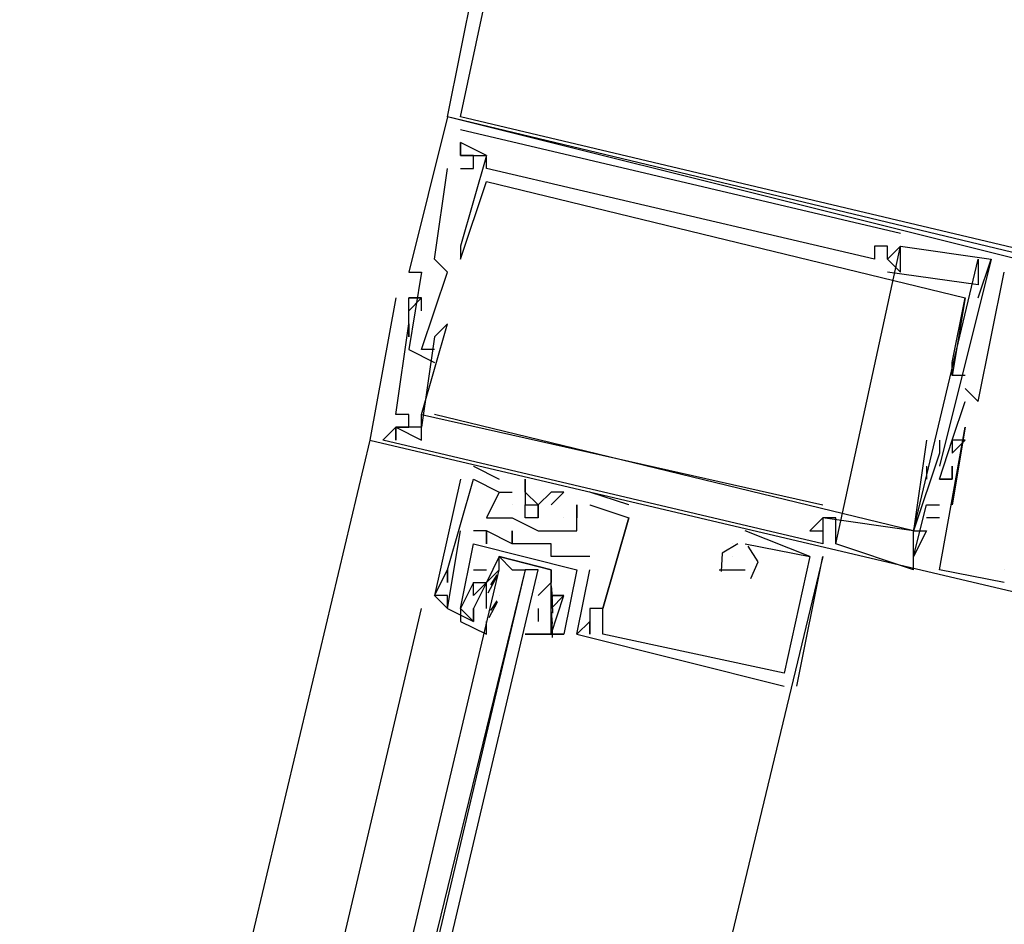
# Model space of a CAD drawing. Header units: feet. Extents: x -79 to 198, y -22 to 181.
# Tile 251 of 256: x 101.439 to 102.454, y 155.519 to 156.451. Entities that reach past the tile are written whole.
import ezdxf

# ---------------------------------------------------------------- set-up
doc = ezdxf.new("R2010")
doc.units = ezdxf.units.FT
doc.layers.add('A-LINEA', color=7, linetype='CONTINUOUS')

msp = doc.modelspace()

# ---------------------------------------------------------------- linework, layer by layer
at = {"layer": 'A-LINEA'}
for p, q in [((101.88, 156.3511), (101.88, 156.3511)), ((101.88, 156.3511), (101.88, 156.3511)), ((101.88, 156.3511), (101.88, 156.3511)), ((101.8933, 156.3378), (102.3467, 156.2311)), ((101.8933, 156.3378), (101.8933, 156.3378)), ((101.8933, 156.3378), (102.3467, 156.2311)), ((101.8933, 156.3378), (101.8933, 156.3378)), ((101.8933, 156.3378), (102.3467, 156.2311)), ((101.8933, 156.3378), (101.8933, 156.3378)), ((101.8933, 156.3244), (101.8933, 156.3244)), ((101.8933, 156.3244), (101.8933, 156.3244)), ((101.8933, 156.3244), (101.8933, 156.3244)), ((101.8933, 156.3244), (101.8933, 156.3244)), ((101.8933, 156.3244), (101.8933, 156.3244)), ((101.8933, 156.3244), (101.8933, 156.3244)), ((101.8933, 156.3111), (101.8933, 156.3111)), ((101.8933, 156.3111), (101.8933, 156.3111)), ((101.8933, 156.3111), (101.8933, 156.3111)), ((101.8933, 156.3111), (101.8933, 156.3111)), ((101.8933, 156.3111), (101.8933, 156.3111)), ((101.8933, 156.3111), (101.8933, 156.3111)), ((101.9067, 156.3111), (101.9067, 156.3111)), ((101.9067, 156.3111), (101.9067, 156.3111)), ((101.9067, 156.3111), (101.9067, 156.3111)), ((101.92, 156.3111), (101.92, 156.3111)), ((101.92, 156.3111), (101.92, 156.3111)), ((101.92, 156.3111), (101.92, 156.3111)), ((101.92, 156.3111), (101.92, 156.3111)), ((101.92, 156.3111), (101.92, 156.3111)), ((101.92, 156.3111), (101.92, 156.3111)), ((101.88, 156.2978), (101.88, 156.2978)), ((101.88, 156.2978), (101.88, 156.2978)), ((101.88, 156.2978), (101.88, 156.2978)), ((101.8933, 156.2978), (101.8933, 156.2978)), ((101.8933, 156.2978), (101.8933, 156.2978)), ((101.8933, 156.2978), (101.8933, 156.2978)), ((101.9067, 156.2978), (101.9067, 156.2978)), ((101.9067, 156.2978), (101.9067, 156.2978)), ((101.9067, 156.2978), (101.9067, 156.2978)), ((101.92, 156.2978), (101.92, 156.2978)), ((101.92, 156.2978), (101.92, 156.2978)), ((101.92, 156.2978), (101.92, 156.2978)), ((101.92, 156.2844), (101.92, 156.2844)), ((101.92, 156.2844), (101.92, 156.2844)), ((101.92, 156.2844), (101.92, 156.2844)), ((102.3467, 156.2311), (102.3467, 156.2311)), ((102.3467, 156.2311), (102.3467, 156.2311)), ((102.3467, 156.2311), (102.3467, 156.2311)), ((101.8933, 156.2178), (101.8933, 156.2178)), ((101.8933, 156.2178), (101.8933, 156.2178)), ((101.8933, 156.2178), (101.8933, 156.2178)), ((102.28, 155.9111), (102.3467, 156.2178)), ((102.28, 155.9111), (102.3467, 156.2178)), ((102.28, 155.9111), (102.3467, 156.2178)), ((102.32, 156.2178), (102.32, 156.2178)), ((102.32, 156.2178), (102.32, 156.2178)), ((102.32, 156.2178), (102.32, 156.2178)), ((102.3333, 156.2178), (102.3333, 156.2178)), ((102.3333, 156.2178), (102.3333, 156.2178)), ((102.3333, 156.2178), (102.3333, 156.2178)), ((102.3333, 156.2178), (102.3333, 156.2178)), ((102.3333, 156.2178), (102.3333, 156.2178)), ((102.3333, 156.2178), (102.3333, 156.2178)), ((102.3467, 156.2178), (102.3467, 156.2178)), ((102.3467, 156.2178), (102.3467, 156.2178)), ((102.3467, 156.2178), (102.3467, 156.2178)), ((102.3467, 156.2178), (102.3467, 156.2178)), ((102.3467, 156.2178), (102.3467, 156.2178)), ((102.3467, 156.2178), (102.3467, 156.2178)), ((101.8667, 156.2044), (101.8667, 156.2044)), ((101.8667, 156.2044), (101.8667, 156.2044)), ((101.8667, 156.2044), (101.8667, 156.2044)), ((101.8933, 156.2044), (101.8933, 156.2044)), ((101.8933, 156.2044), (101.8933, 156.2044)), ((101.8933, 156.2044), (101.8933, 156.2044)), ((102.32, 156.2044), (102.32, 156.2044)), ((102.32, 156.2044), (102.32, 156.2044)), ((102.32, 156.2044), (102.32, 156.2044)), ((102.3333, 156.2044), (102.3333, 156.2044)), ((102.3333, 156.2044), (102.3333, 156.2044)), ((102.3333, 156.2044), (102.3333, 156.2044)), ((102.3333, 156.2044), (102.3333, 156.2044)), ((102.3333, 156.2044), (102.3333, 156.2044)), ((102.3333, 156.2044), (102.3333, 156.2044)), ((102.44, 156.2044), (102.3867, 155.9911)), ((102.44, 156.2044), (102.3867, 155.9911)), ((102.44, 156.2044), (102.3867, 155.9911)), ((102.4267, 156.1644), (102.44, 156.2044)), ((102.4267, 156.2044), (102.4267, 156.2044)), ((102.4267, 156.2044), (102.4267, 156.2044)), ((102.4267, 156.1644), (102.44, 156.2044)), ((102.4267, 156.2044), (102.4267, 156.2044)), ((102.4267, 156.2044), (102.4267, 156.2044)), ((102.4267, 156.1644), (102.44, 156.2044)), ((102.4267, 156.2044), (102.4267, 156.2044)), ((102.4267, 156.2044), (102.4267, 156.2044)), ((102.44, 156.2044), (102.44, 156.2044)), ((102.44, 156.2044), (102.44, 156.2044)), ((102.44, 156.2044), (102.44, 156.2044)), ((102.44, 156.2044), (102.44, 156.2044)), ((102.44, 156.2044), (102.44, 156.2044)), ((102.44, 156.2044), (102.44, 156.2044)), ((101.84, 156.1911), (101.84, 156.1911)), ((101.84, 156.1911), (101.84, 156.1911)), ((101.84, 156.1911), (101.84, 156.1911)), ((101.8533, 156.1911), (101.8533, 156.1911)), ((101.8533, 156.1911), (101.8533, 156.1911)), ((101.8533, 156.1911), (101.8533, 156.1911)), ((101.88, 156.1911), (101.88, 156.1911)), ((101.88, 156.1911), (101.88, 156.1911)), ((101.88, 156.1911), (101.88, 156.1911)), ((102.3333, 156.1911), (102.3333, 156.1911)), ((102.3333, 156.1911), (102.3333, 156.1911)), ((102.3333, 156.1911), (102.3333, 156.1911)), ((102.3467, 156.1911), (102.3467, 156.1911)), ((102.3467, 156.1911), (102.3467, 156.1911)), ((102.3467, 156.1911), (102.3467, 156.1911)), ((102.4533, 156.1911), (102.4533, 156.1911)), ((102.4533, 156.1911), (102.4533, 156.1911)), ((102.4533, 156.1911), (102.4533, 156.1911)), ((102.4267, 156.1778), (102.4267, 156.1778)), ((102.4267, 156.1778), (102.4267, 156.1778)), ((102.4267, 156.1778), (102.4267, 156.1778)), ((101.8267, 156.1644), (101.8267, 156.1644)), ((101.8267, 156.1644), (101.8267, 156.1644)), ((101.8267, 156.1644), (101.8267, 156.1644)), ((101.84, 156.1644), (101.84, 156.1644)), ((101.84, 156.1644), (101.84, 156.1644)), ((101.84, 156.1644), (101.84, 156.1644)), ((101.84, 156.1644), (101.84, 156.1644)), ((101.84, 156.1644), (101.84, 156.1644)), ((101.84, 156.1644), (101.84, 156.1644)), ((101.8533, 156.1644), (101.8533, 156.1644)), ((101.8533, 156.1644), (101.8533, 156.1644)), ((101.8533, 156.1644), (101.8533, 156.1644)), ((101.8533, 156.1644), (101.8533, 156.1644)), ((101.8533, 156.1644), (101.8533, 156.1644)), ((101.8533, 156.1644), (101.8533, 156.1644)), ((102.4133, 156.1644), (102.4133, 156.1644)), ((102.4133, 156.1644), (102.4133, 156.1644)), ((102.4133, 156.1644), (102.4133, 156.1644)), ((102.4133, 156.1644), (102.4133, 156.1644)), ((102.4133, 156.1644), (102.4133, 156.1644)), ((102.4133, 156.1644), (102.4133, 156.1644)), ((102.4267, 156.1644), (102.4267, 156.1644)), ((102.4267, 156.1644), (102.4267, 156.1644)), ((102.4267, 156.1644), (102.4267, 156.1644)), ((101.84, 156.1511), (101.84, 156.1511)), ((101.84, 156.1511), (101.84, 156.1511)), ((101.84, 156.1511), (101.84, 156.1511)), ((101.8533, 156.1511), (101.8533, 156.1511)), ((101.8533, 156.1511), (101.8533, 156.1511)), ((101.8533, 156.1511), (101.8533, 156.1511)), ((101.84, 156.1378), (101.84, 156.1378)), ((101.84, 156.1378), (101.84, 156.1378)), ((101.84, 156.1378), (101.84, 156.1378)), ((101.88, 156.1378), (101.88, 156.1378)), ((101.88, 156.1378), (101.88, 156.1378)), ((101.88, 156.1378), (101.88, 156.1378)), ((101.84, 156.1244), (101.84, 156.1244)), ((101.84, 156.1244), (101.84, 156.1244)), ((101.84, 156.1244), (101.84, 156.1244)), ((101.8667, 156.1244), (101.8667, 156.1244)), ((101.8667, 156.1244), (101.8667, 156.1244)), ((101.8667, 156.1244), (101.8667, 156.1244)), ((101.84, 156.1111), (101.84, 156.1111)), ((101.84, 156.1111), (101.84, 156.1111)), ((101.84, 156.1111), (101.84, 156.1111)), ((101.8533, 156.1111), (101.8533, 156.1111)), ((101.8533, 156.1111), (101.8533, 156.1111)), ((101.8533, 156.1111), (101.8533, 156.1111)), ((101.8667, 156.1111), (101.8667, 156.1111)), ((101.8667, 156.1111), (101.8667, 156.1111)), ((101.8667, 156.1111), (101.8667, 156.1111)), ((101.8667, 156.0978), (101.8667, 156.0978)), ((101.8667, 156.0978), (101.8667, 156.0978)), ((101.8667, 156.0978), (101.8667, 156.0978)), ((102.4, 156.0978), (102.4, 156.0978)), ((102.4, 156.0978), (102.4, 156.0978)), ((102.4, 156.0978), (102.4, 156.0978)), ((102.4, 156.0844), (102.4, 156.0844)), ((102.4, 156.0844), (102.4, 156.0844)), ((102.4, 156.0844), (102.4, 156.0844)), ((102.4, 156.0844), (102.4, 156.0844)), ((102.4, 156.0844), (102.4, 156.0844)), ((102.4, 156.0844), (102.4, 156.0844)), ((102.4133, 156.0844), (102.4133, 156.0844)), ((102.4133, 156.0844), (102.4133, 156.0844)), ((102.4133, 156.0844), (102.4133, 156.0844)), ((102.4133, 156.0711), (102.4133, 156.0711)), ((102.4133, 156.0711), (102.4133, 156.0711)), ((102.4133, 156.0711), (102.4133, 156.0711)), ((102.4133, 156.0578), (102.4133, 156.0578)), ((102.4133, 156.0578), (102.4133, 156.0578)), ((102.4133, 156.0578), (102.4133, 156.0578)), ((102.4267, 156.0578), (102.4267, 156.0578)), ((102.4267, 156.0578), (102.4267, 156.0578)), ((102.4267, 156.0578), (102.4267, 156.0578)), ((101.8267, 156.0444), (101.8267, 156.0444)), ((101.8267, 156.0444), (101.8267, 156.0444)), ((101.8267, 156.0444), (101.8267, 156.0444)), ((101.84, 156.0444), (101.84, 156.0444)), ((101.84, 156.0444), (101.84, 156.0444)), ((101.84, 156.0444), (101.84, 156.0444)), ((101.8533, 156.0444), (101.8533, 156.0444)), ((101.8533, 156.0444), (101.8533, 156.0444)), ((101.8533, 156.0444), (101.8533, 156.0444)), ((101.8533, 156.0444), (101.8533, 156.0444)), ((101.8533, 156.0444), (101.8533, 156.0444)), ((101.8533, 156.0444), (101.8533, 156.0444)), ((101.8667, 156.0444), (101.8667, 156.0444)), ((101.8667, 156.0444), (101.8667, 156.0444)), ((101.8667, 156.0444), (101.8667, 156.0444)), ((101.8267, 156.0311), (101.8267, 156.0311)), ((101.8267, 156.0311), (101.8267, 156.0311)), ((101.8267, 156.0311), (101.8267, 156.0311)), ((101.8267, 156.0311), (101.8267, 156.0311)), ((101.8267, 156.0311), (101.8267, 156.0311)), ((101.8267, 156.0311), (101.8267, 156.0311)), ((101.8267, 156.0311), (101.8267, 156.0311)), ((101.8267, 156.0311), (101.8267, 156.0311)), ((101.8267, 156.0311), (101.8267, 156.0311)), ((101.84, 156.0311), (101.84, 156.0311)), ((101.84, 156.0311), (101.84, 156.0311)), ((101.84, 156.0311), (101.84, 156.0311)), ((101.8533, 156.0311), (101.8533, 156.0311)), ((101.8533, 156.0311), (101.8533, 156.0311)), ((101.8533, 156.0311), (101.8533, 156.0311)), ((102.4133, 156.0311), (102.4133, 156.0311)), ((102.4133, 156.0311), (102.4133, 156.0311)), ((102.4133, 156.0311), (102.4133, 156.0311)), ((101.8, 156.0178), (100.2533, 149.5111)), ((101.8, 156.0178), (101.8, 156.0178)), ((101.8, 156.0178), (101.8, 156.0178)), ((101.8, 156.0178), (101.8, 156.0178)), ((101.8267, 156.0178), (101.8267, 156.0178)), ((101.8267, 156.0178), (101.8267, 156.0178)), ((101.8267, 156.0178), (101.8267, 156.0178)), ((101.8533, 156.0178), (101.8533, 156.0178)), ((101.8533, 156.0178), (101.8533, 156.0178)), ((101.8533, 156.0178), (101.8533, 156.0178)), ((102.3733, 156.0178), (102.3733, 156.0178)), ((102.3733, 156.0178), (102.3733, 156.0178)), ((102.3733, 156.0178), (102.3733, 156.0178)), ((102.3867, 156.0178), (102.3867, 156.0178)), ((102.3867, 156.0178), (102.3867, 156.0178)), ((102.3867, 156.0178), (102.3867, 156.0178)), ((102.4, 156.0178), (102.4, 156.0178)), ((102.4, 156.0178), (102.4, 156.0178)), ((102.4, 156.0178), (102.4, 156.0178)), ((102.4, 156.0178), (102.4, 156.0178)), ((102.4, 156.0178), (102.4, 156.0178)), ((102.4, 156.0178), (102.4, 156.0178)), ((102.4133, 156.0178), (102.4133, 156.0178)), ((102.4133, 156.0178), (102.4133, 156.0178)), ((102.4133, 156.0178), (102.4133, 156.0178)), ((102.3867, 156.0044), (102.3867, 156.0044)), ((102.3867, 156.0044), (102.3867, 156.0044)), ((102.3867, 156.0044), (102.3867, 156.0044)), ((102.4, 156.0044), (102.4, 156.0044)), ((102.4, 156.0044), (102.4, 156.0044)), ((102.4, 156.0044), (102.4, 156.0044)), ((101.9067, 155.9911), (101.9067, 155.9911)), ((101.9067, 155.9911), (101.9067, 155.9911)), ((101.9067, 155.9911), (101.9067, 155.9911)), ((102.3733, 155.9911), (102.3733, 155.9778)), ((102.3733, 155.9911), (102.3733, 155.9911)), ((102.3733, 155.9911), (102.3733, 155.9778)), ((102.3733, 155.9911), (102.3733, 155.9911)), ((102.3733, 155.9911), (102.3733, 155.9778)), ((102.3733, 155.9911), (102.3733, 155.9911)), ((102.3867, 155.9911), (102.3867, 155.9911)), ((102.3867, 155.9911), (102.3867, 155.9911)), ((102.3867, 155.9911), (102.3867, 155.9911)), ((102.4, 155.9911), (102.4, 155.9911)), ((102.4, 155.9911), (102.4, 155.9911)), ((102.4, 155.9911), (102.4, 155.9911)), ((101.8933, 155.9778), (101.8933, 155.9778)), ((101.8933, 155.9778), (101.8933, 155.9778)), ((101.8933, 155.9778), (101.8933, 155.9778)), ((101.9067, 155.9778), (101.9067, 155.9778)), ((101.9067, 155.9778), (101.9067, 155.9778)), ((101.9067, 155.9778), (101.9067, 155.9778)), ((101.9067, 155.9778), (101.9067, 155.9778)), ((101.9067, 155.9778), (101.9067, 155.9778)), ((101.9067, 155.9778), (101.9067, 155.9778)), ((101.9333, 155.9778), (101.9333, 155.9778)), ((101.9333, 155.9778), (101.9333, 155.9778)), ((101.9333, 155.9778), (101.9333, 155.9778)), ((101.96, 155.9778), (101.96, 155.9778)), ((101.96, 155.9778), (101.96, 155.9778)), ((101.96, 155.9778), (101.96, 155.9778)), ((102.3733, 155.9778), (102.3733, 155.9778)), ((102.3733, 155.9778), (102.3733, 155.9778)), ((102.3733, 155.9778), (102.3733, 155.9778)), ((102.3867, 155.9778), (102.3867, 155.9778)), ((102.3867, 155.9778), (102.3867, 155.9778)), ((102.3867, 155.9778), (102.3867, 155.9778)), ((102.3867, 155.9778), (102.3867, 155.9778)), ((102.3867, 155.9778), (102.3867, 155.9778)), ((102.3867, 155.9778), (102.3867, 155.9778)), ((102.4, 155.9778), (102.4, 155.9778)), ((102.4, 155.9778), (102.4, 155.9778)), ((102.4, 155.9778), (102.4, 155.9778)), ((102.4, 155.9778), (102.4, 155.9778)), ((102.4, 155.9778), (102.4, 155.9778)), ((102.4, 155.9778), (102.4, 155.9778)), ((101.9333, 155.9644), (101.9467, 155.9644)), ((101.9333, 155.9644), (101.9333, 155.9644)), ((101.9333, 155.9644), (101.9333, 155.9644)), ((101.9333, 155.9644), (101.9467, 155.9644)), ((101.9333, 155.9644), (101.9333, 155.9644)), ((101.9333, 155.9644), (101.9333, 155.9644)), ((101.9333, 155.9644), (101.9467, 155.9644)), ((101.9333, 155.9644), (101.9333, 155.9644)), ((101.9333, 155.9644), (101.9333, 155.9644)), ((101.9467, 155.9644), (101.9467, 155.9644)), ((101.9467, 155.9644), (101.9467, 155.9644)), ((101.9467, 155.9644), (101.9467, 155.9644)), ((101.96, 155.9644), (101.96, 155.9644)), ((101.96, 155.9644), (101.96, 155.9644)), ((101.96, 155.9644), (101.96, 155.9644)), ((101.9867, 155.9644), (101.9867, 155.9644)), ((101.9867, 155.9644), (101.9867, 155.9644)), ((101.9867, 155.9644), (101.9867, 155.9644)), ((102, 155.9644), (102, 155.9644)), ((102, 155.9644), (102, 155.9644)), ((102, 155.9644), (102, 155.9644)), ((102.0667, 155.9511), (102.0267, 155.9644)), ((102.0267, 155.9644), (102.0267, 155.9644)), ((102.0667, 155.9511), (102.0267, 155.9644)), ((102.0267, 155.9644), (102.0267, 155.9644)), ((102.0667, 155.9511), (102.0267, 155.9644)), ((102.0267, 155.9644), (102.0267, 155.9644)), ((101.9467, 155.9511), (101.9467, 155.9511)), ((101.9467, 155.9511), (101.9467, 155.9511)), ((101.9467, 155.9511), (101.9467, 155.9511)), ((101.96, 155.9511), (101.96, 155.9511)), ((101.96, 155.9511), (101.96, 155.9511)), ((101.96, 155.9511), (101.96, 155.9511)), ((101.9733, 155.9511), (101.9733, 155.9511)), ((101.9733, 155.9511), (101.9733, 155.9511)), ((101.9733, 155.9511), (101.9733, 155.9511)), ((101.9867, 155.9511), (101.9867, 155.9511)), ((101.9867, 155.9511), (101.9867, 155.9511)), ((101.9867, 155.9511), (101.9867, 155.9511)), ((102.0133, 155.9511), (102.0133, 155.9511)), ((102.0133, 155.9511), (102.0133, 155.9511)), ((102.0133, 155.9511), (102.0133, 155.9511)), ((102.0133, 155.9511), (102.0133, 155.9511)), ((102.0133, 155.9511), (102.0133, 155.9511)), ((102.0133, 155.9511), (102.0133, 155.9511)), ((102.0267, 155.9511), (102.0267, 155.9511)), ((102.0267, 155.9511), (102.0267, 155.9511)), ((102.0267, 155.9511), (102.0267, 155.9511)), ((102.0667, 155.9511), (102.0667, 155.9511)), ((102.0667, 155.9511), (102.0667, 155.9511)), ((102.0667, 155.9511), (102.0667, 155.9511)), ((102.2667, 155.9511), (102.2667, 155.9511)), ((102.2667, 155.9511), (102.2667, 155.9511)), ((102.2667, 155.9511), (102.2667, 155.9511)), ((102.3733, 155.9511), (102.3733, 155.9511)), ((102.3733, 155.9511), (102.3733, 155.9511)), ((102.3733, 155.9511), (102.3733, 155.9511)), ((102.3867, 155.9511), (102.3867, 155.9511)), ((102.3867, 155.9511), (102.3867, 155.9511)), ((102.3867, 155.9511), (102.3867, 155.9511)), ((102.3867, 155.9511), (102.3867, 155.9511)), ((102.3867, 155.9511), (102.3867, 155.9511)), ((102.3867, 155.9511), (102.3867, 155.9511)), ((102.3867, 155.9511), (102.3867, 155.9511)), ((102.3867, 155.9511), (102.3867, 155.9511)), ((102.3867, 155.9511), (102.3867, 155.9511)), ((102.4, 155.9511), (102.4, 155.9511)), ((102.4, 155.9511), (102.4, 155.9511)), ((102.4, 155.9511), (102.4, 155.9511)), ((101.92, 155.9378), (101.92, 155.9378)), ((101.92, 155.9378), (101.92, 155.9378)), ((101.92, 155.9378), (101.92, 155.9378)), ((101.9467, 155.9378), (101.9467, 155.9378)), ((101.9467, 155.9378), (101.9467, 155.9378)), ((101.9467, 155.9378), (101.9467, 155.9378)), ((101.9733, 155.9378), (101.9733, 155.9378)), ((101.9733, 155.9378), (101.9733, 155.9378)), ((101.9733, 155.9378), (101.9733, 155.9378)), ((102, 155.9378), (102, 155.9378)), ((102, 155.9378), (102, 155.9378)), ((102, 155.9378), (102, 155.9378)), ((102.0133, 155.9378), (102.0133, 155.9378)), ((102.0133, 155.9378), (102.0133, 155.9378)), ((102.0133, 155.9378), (102.0133, 155.9378)), ((102.0667, 155.9378), (102.0667, 155.9378)), ((102.0667, 155.9378), (102.0667, 155.9378)), ((102.0667, 155.9378), (102.0667, 155.9378)), ((102.0667, 155.9378), (102.0667, 155.9378)), ((102.0667, 155.9378), (102.0667, 155.9378)), ((102.0667, 155.9378), (102.0667, 155.9378)), ((102.2667, 155.9378), (102.2667, 155.9378)), ((102.2667, 155.9378), (102.2667, 155.9378)), ((102.2667, 155.9378), (102.2667, 155.9378)), ((102.2667, 155.9378), (102.2667, 155.9378)), ((102.2667, 155.9378), (102.2667, 155.9378)), ((102.2667, 155.9378), (102.2667, 155.9378)), ((102.2667, 155.9378), (102.2667, 155.9378)), ((102.2667, 155.9378), (102.2667, 155.9378)), ((102.2667, 155.9378), (102.2667, 155.9378)), ((102.28, 155.9378), (102.28, 155.9378)), ((102.28, 155.9378), (102.28, 155.9378)), ((102.28, 155.9378), (102.28, 155.9378)), ((102.3733, 155.9378), (102.3733, 155.9378)), ((102.3733, 155.9378), (102.3733, 155.9378)), ((102.3733, 155.9378), (102.3733, 155.9378)), ((102.3867, 155.9378), (102.3867, 155.9378)), ((102.3867, 155.9378), (102.3867, 155.9378)), ((102.3867, 155.9378), (102.3867, 155.9378)), ((101.88, 155.8444), (101.8933, 155.9244)), ((101.88, 155.8444), (101.8933, 155.9244)), ((101.8933, 155.9244), (101.8933, 155.9244)), ((101.8933, 155.9244), (101.8933, 155.9244)), ((101.9067, 155.9244), (101.9067, 155.9244)), ((101.9067, 155.9244), (101.9067, 155.9244)), ((101.92, 155.9244), (101.92, 155.9244)), ((101.92, 155.9244), (101.92, 155.9244)), ((101.92, 155.9244), (101.92, 155.9244)), ((101.92, 155.9244), (101.92, 155.9244)), ((101.9467, 155.9244), (101.9467, 155.9244)), ((101.9467, 155.9244), (101.9467, 155.9244)), ((101.9733, 155.9244), (101.9733, 155.9244)), ((101.9733, 155.9244), (101.9733, 155.9244)), ((101.9733, 155.9244), (101.9733, 155.9244)), ((102, 155.9244), (102, 155.9244)), ((102, 155.9244), (102, 155.9244)), ((102, 155.9244), (102, 155.9244)), ((102.0133, 155.9244), (102.0133, 155.9244)), ((102.0133, 155.9244), (102.0133, 155.9244)), ((102.0133, 155.9244), (102.0133, 155.9244)), ((102.2533, 155.8978), (102.1867, 155.9244)), ((102.1867, 155.9244), (102.1867, 155.9244)), ((102.2533, 155.8978), (102.1867, 155.9244)), ((102.1867, 155.9244), (102.1867, 155.9244)), ((102.2533, 155.8978), (102.1867, 155.9244)), ((102.1867, 155.9244), (102.1867, 155.9244)), ((102.2533, 155.9244), (102.2533, 155.9244)), ((102.2533, 155.9244), (102.2533, 155.9244)), ((102.2533, 155.9244), (102.2533, 155.9244)), ((102.2667, 155.9244), (102.2667, 155.9244)), ((102.2667, 155.9244), (102.2667, 155.9244)), ((102.2667, 155.9244), (102.2667, 155.9244)), ((102.2667, 155.9244), (102.2667, 155.9244)), ((102.2667, 155.9244), (102.2667, 155.9244)), ((102.2667, 155.9244), (102.2667, 155.9244)), ((102.36, 155.9244), (102.36, 155.9244)), ((102.36, 155.9244), (102.36, 155.9244)), ((102.36, 155.9244), (102.36, 155.9244)), ((102.36, 155.9244), (102.36, 155.9244)), ((102.36, 155.9244), (102.36, 155.9244)), ((102.36, 155.9244), (102.36, 155.9244)), ((102.36, 155.9244), (102.36, 155.9244)), ((102.36, 155.9244), (102.36, 155.9244)), ((102.36, 155.9244), (102.36, 155.9244)), ((102.3733, 155.9244), (102.3733, 155.9244)), ((102.3733, 155.9244), (102.3733, 155.9244)), ((102.3733, 155.9244), (102.3733, 155.9244)), ((101.9067, 155.9111), (101.9067, 155.9111)), ((101.9067, 155.9111), (101.9067, 155.9111)), ((101.92, 155.9111), (101.92, 155.9111)), ((101.92, 155.9111), (101.92, 155.9111)), ((101.9467, 155.9111), (101.9467, 155.9111)), ((101.9467, 155.9111), (101.9467, 155.9111)), ((101.9467, 155.9111), (101.9467, 155.9111)), ((101.9467, 155.9111), (101.9467, 155.9111)), ((101.9733, 155.9111), (101.9733, 155.9111)), ((101.9733, 155.9111), (101.9733, 155.9111)), ((101.9867, 155.9111), (101.9867, 155.9111)), ((101.9867, 155.9111), (101.9867, 155.9111)), ((102.1733, 155.9111), (102.1733, 155.9111)), ((102.1733, 155.9111), (102.1733, 155.9111)), ((102.1733, 155.9111), (102.1733, 155.9111)), ((102.1733, 155.9111), (102.1733, 155.9111)), ((102.1733, 155.9111), (102.1733, 155.9111)), ((102.1733, 155.9111), (102.1733, 155.9111)), ((102.1867, 155.9111), (102.1867, 155.9111)), ((102.1867, 155.9111), (102.1867, 155.9111)), ((102.1867, 155.9111), (102.1867, 155.9111)), ((102.1867, 155.9111), (102.1867, 155.9111)), ((102.1867, 155.9111), (102.1867, 155.9111)), ((102.1867, 155.9111), (102.1867, 155.9111)), ((102.2667, 155.9111), (102.2667, 155.9111)), ((102.2667, 155.9111), (102.2667, 155.9111)), ((102.2667, 155.9111), (102.2667, 155.9111)), ((102.28, 155.9111), (102.28, 155.9111)), ((102.28, 155.9111), (102.28, 155.9111)), ((102.28, 155.9111), (102.28, 155.9111)), ((101.9867, 155.8978), (101.9867, 155.8978)), ((101.9867, 155.8978), (101.9867, 155.8978)), ((102, 155.8978), (102, 155.8978)), ((102, 155.8978), (102, 155.8978)), ((102.0267, 155.8978), (102.0267, 155.8978)), ((102.0267, 155.8978), (102.0267, 155.8978)), ((102.1733, 155.8978), (102.1733, 155.8978)), ((102.1733, 155.8978), (102.1733, 155.8978)), ((102.1733, 155.8978), (102.1733, 155.8978)), ((102.24, 155.7644), (102.2667, 155.8978)), ((102.24, 155.7644), (102.2667, 155.8978)), ((102.24, 155.7644), (102.2667, 155.8978)), ((102.2533, 155.8978), (102.2533, 155.8978)), ((102.2533, 155.8978), (102.2533, 155.8978)), ((102.2533, 155.8978), (102.2533, 155.8978)), ((102.2533, 155.8978), (102.2533, 155.8978)), ((102.2533, 155.8978), (102.2533, 155.8978)), ((102.2533, 155.8978), (102.2533, 155.8978)), ((102.2667, 155.8978), (102.2667, 155.8978)), ((102.2667, 155.8978), (102.2667, 155.8978)), ((102.2667, 155.8978), (102.2667, 155.8978)), ((102.36, 155.8844), (102.36, 155.8978)), ((102.36, 155.8978), (102.36, 155.8978)), ((102.36, 155.8978), (102.36, 155.8978)), ((102.36, 155.8844), (102.36, 155.8978)), ((102.36, 155.8978), (102.36, 155.8978)), ((102.36, 155.8978), (102.36, 155.8978)), ((102.36, 155.8844), (102.36, 155.8978)), ((102.36, 155.8978), (102.36, 155.8978)), ((102.36, 155.8978), (102.36, 155.8978)), ((101.88, 155.8844), (101.88, 155.8844)), ((101.88, 155.8844), (101.88, 155.8844)), ((101.88, 155.8844), (101.88, 155.8844)), ((101.88, 155.8844), (101.88, 155.8844)), ((101.88, 155.8844), (101.88, 155.8844)), ((101.88, 155.8844), (101.88, 155.8844)), ((101.9067, 155.8844), (101.92, 155.8844)), ((101.9067, 155.8844), (101.9067, 155.8844)), ((101.9067, 155.8844), (101.92, 155.8844)), ((101.9067, 155.8844), (101.9067, 155.8844)), ((101.92, 155.8844), (101.92, 155.8844)), ((101.92, 155.8844), (101.92, 155.8844)), ((101.9333, 155.8844), (101.9333, 155.8844)), ((101.9467, 155.8844), (101.96, 155.8844)), ((102.0133, 155.8178), (102.0267, 155.8844)), ((102.0133, 155.8844), (102.0133, 155.8844)), ((102.0133, 155.8178), (102.0267, 155.8844)), ((102.0133, 155.8844), (102.0133, 155.8844)), ((102.0267, 155.8844), (102.0267, 155.8844)), ((102.0267, 155.8844), (102.0267, 155.8844)), ((102.16, 155.8844), (102.1733, 155.8844)), ((102.16, 155.8844), (102.16, 155.8844)), ((102.16, 155.8844), (102.1733, 155.8844)), ((102.16, 155.8844), (102.16, 155.8844)), ((102.16, 155.8844), (102.1733, 155.8844)), ((102.16, 155.8844), (102.16, 155.8844)), ((102.1733, 155.8844), (102.1867, 155.8844)), ((102.1733, 155.8844), (102.1733, 155.8844)), ((102.1733, 155.8844), (102.1867, 155.8844)), ((102.1733, 155.8844), (102.1733, 155.8844)), ((102.1733, 155.8844), (102.1867, 155.8844)), ((102.1733, 155.8844), (102.1733, 155.8844)), ((102.1867, 155.8844), (102.1867, 155.8844)), ((102.1867, 155.8844), (102.1867, 155.8844)), ((102.1867, 155.8844), (102.1867, 155.8844)), ((102.36, 155.8844), (102.36, 155.8844)), ((102.36, 155.8844), (102.36, 155.8844)), ((102.36, 155.8844), (102.36, 155.8844)), ((102.3867, 155.8844), (102.3867, 155.8844)), ((102.3867, 155.8844), (102.3867, 155.8844)), ((102.3867, 155.8844), (102.3867, 155.8844)), ((102.4533, 155.8844), (102.4533, 155.8844)), ((102.4533, 155.8844), (102.4533, 155.8844)), ((102.4533, 155.8844), (102.4533, 155.8844)), ((101.922, 155.8606), (101.9316, 155.8785)), ((101.9248, 155.8689), (101.9311, 155.879)), ((101.88, 155.8711), (101.88, 155.8711)), ((101.88, 155.8711), (101.88, 155.8711)), ((101.88, 155.8711), (101.88, 155.8711)), ((101.9067, 155.8711), (101.9067, 155.8711)), ((101.9067, 155.8711), (101.9067, 155.8711)), ((101.9067, 155.8711), (101.9067, 155.8711)), ((101.9067, 155.8711), (101.9067, 155.8711)), ((101.92, 155.8711), (101.92, 155.8711)), ((101.92, 155.8711), (101.92, 155.8711)), ((101.92, 155.8711), (101.92, 155.8711)), ((101.92, 155.8711), (101.92, 155.8711)), ((101.9733, 155.8711), (101.9733, 155.8711)), ((101.9868, 155.8676), (101.9878, 155.8557)), ((102.4533, 155.8711), (102.4533, 155.8711)), ((102.4533, 155.8711), (102.4533, 155.8711)), ((102.4533, 155.8711), (102.4533, 155.8711)), ((101.8667, 155.8578), (101.8667, 155.8578)), ((101.8667, 155.8578), (101.8667, 155.8578)), ((101.8667, 155.8578), (101.8667, 155.8578)), ((101.8667, 155.8578), (101.8667, 155.8578)), ((101.8667, 155.8578), (101.8667, 155.8578)), ((101.8667, 155.8578), (101.8667, 155.8578)), ((101.88, 155.8578), (101.88, 155.8578)), ((101.88, 155.8578), (101.88, 155.8578)), ((101.88, 155.8578), (101.88, 155.8578)), ((101.9067, 155.8578), (101.9067, 155.8578)), ((101.9067, 155.8578), (101.9067, 155.8578)), ((101.92, 155.8578), (101.92, 155.8578)), ((101.92, 155.8444), (101.92, 155.8578)), ((101.92, 155.8578), (101.92, 155.8578)), ((101.9248, 155.8422), (101.9311, 155.8524)), ((101.9333, 155.8578), (101.9333, 155.8578)), ((101.9867, 155.8578), (101.9867, 155.8578)), ((101.9867, 155.8578), (101.9867, 155.8578)), ((101.9875, 155.8601), (101.9881, 155.8397)), ((102, 155.8578), (102, 155.8578)), ((102, 155.8578), (102, 155.8578)), ((102, 155.8578), (102, 155.8578)), ((102, 155.8578), (102, 155.8578)), ((101.4667, 154.2044), (101.8533, 155.8444)), ((101.88, 155.8444), (101.88, 155.8444)), ((101.88, 155.8444), (101.88, 155.8444)), ((101.88, 155.8444), (101.88, 155.8444)), ((101.88, 155.8444), (101.88, 155.8444)), ((101.88, 155.8444), (101.88, 155.8444)), ((101.8933, 155.8444), (101.8933, 155.8444)), ((101.8933, 155.8444), (101.8933, 155.8444)), ((101.8933, 155.8444), (101.8933, 155.8444)), ((101.8933, 155.8444), (101.8933, 155.8444)), ((101.9067, 155.8444), (101.9067, 155.8444)), ((101.9067, 155.8444), (101.9067, 155.8444)), ((101.92, 155.8444), (101.92, 155.8444)), ((101.92, 155.8444), (101.92, 155.8444)), ((101.923, 155.8352), (101.9315, 155.8514)), ((101.9733, 155.8444), (101.9733, 155.8311)), ((101.9733, 155.8444), (101.9733, 155.8444)), ((101.9867, 155.8444), (101.9867, 155.8444)), ((101.9867, 155.8444), (101.9867, 155.8444)), ((102.0267, 155.8444), (102.0267, 155.8444)), ((102.0267, 155.8444), (102.0267, 155.8444)), ((102.0267, 155.8444), (102.0267, 155.8444)), ((102.04, 155.8444), (102.04, 155.8444)), ((102.04, 155.8444), (102.04, 155.8444)), ((102.04, 155.8444), (102.04, 155.8444)), ((102.04, 155.8444), (102.04, 155.8444)), ((102.04, 155.8444), (102.04, 155.8444)), ((102.04, 155.8444), (102.04, 155.8444)), ((101.9868, 155.8409), (101.9878, 155.8291)), ((101.9874, 155.8329), (101.9877, 155.8146)), ((101.9067, 155.8311), (101.9067, 155.8311)), ((101.9067, 155.8311), (101.9067, 155.8311)), ((101.9733, 155.8311), (101.9733, 155.8311)), ((101.9733, 155.8311), (101.9733, 155.8311)), ((101.9733, 155.8311), (101.9733, 155.8311)), ((102.0267, 155.8311), (102.0267, 155.8311)), ((102.0267, 155.8311), (102.0267, 155.8311)), ((102.0267, 155.8311), (102.0267, 155.8311)), ((101.9733, 155.8178), (102, 155.8178)), ((101.9733, 155.8178), (101.9733, 155.8178)), ((101.9733, 155.8178), (102, 155.8178)), ((101.9733, 155.8178), (101.9733, 155.8178)), ((101.9867, 155.8178), (101.9867, 155.8178)), ((101.9867, 155.8178), (101.9867, 155.8178)), ((102, 155.8178), (102, 155.8178)), ((102, 155.8178), (102, 155.8178)), ((102, 155.8178), (102, 155.8178)), ((102, 155.8178), (102, 155.8178)), ((102.0133, 155.8178), (102.0133, 155.8178)), ((102.0133, 155.8178), (102.0133, 155.8178)), ((102.0133, 155.8178), (102.0133, 155.8178)), ((102.0133, 155.8178), (102.0133, 155.8178)), ((102.0133, 155.8178), (102.0133, 155.8178)), ((102.0267, 155.8178), (102.0267, 155.8178)), ((102.0267, 155.8178), (102.0267, 155.8178)), ((102.0267, 155.8178), (102.0267, 155.8178)), ((102.04, 155.8178), (102.04, 155.8178)), ((102.04, 155.8178), (102.04, 155.8178)), ((102.04, 155.8178), (102.04, 155.8178)), ((102.2267, 155.7778), (102.2267, 155.7778)), ((102.2267, 155.7778), (102.2267, 155.7778)), ((102.2267, 155.7778), (102.2267, 155.7778)), ((102.2267, 155.7644), (102.2267, 155.7644)), ((102.2267, 155.7644), (102.2267, 155.7644)), ((102.2267, 155.7644), (102.2267, 155.7644)), ((102.24, 155.7644), (102.24, 155.7644)), ((102.24, 155.7644), (102.24, 155.7644)), ((102.24, 155.7644), (102.24, 155.7644))]:
    msp.add_line(p, q, dxfattribs=at)
for points in [[(102, 156.6844), (102.3333, 157.2711), (102.88, 156.9644), (102.68, 156.1511), (101.88, 156.3511), (101.92, 156.5511), (102, 156.6844)], [(102.0133, 156.6844), (102.3333, 157.2578), (102.8667, 156.9644), (102.68, 156.1644), (101.8933, 156.3511), (101.9333, 156.5378), (102.0133, 156.6844)], [(102.5467, 156.1911), (101.88, 156.3511), (101.84, 156.1911), (101.8533, 156.1911), (101.84, 156.1111), (101.8667, 156.0978)], [(102.5467, 156.1911), (101.88, 156.3511), (101.84, 156.1911), (101.8533, 156.1911), (101.84, 156.1111), (101.8667, 156.0978)], [(102.5467, 156.1911), (101.88, 156.3511), (101.84, 156.1911), (101.8533, 156.1911), (101.84, 156.1111), (101.8667, 156.0978)], [(102.3333, 156.2044), (102.3333, 156.2178), (102.32, 156.2178), (102.32, 156.2044), (101.92, 156.2978), (101.92, 156.3111), (101.8933, 156.3244), (101.8933, 156.3111), (101.92, 156.3111), (101.8933, 156.2178), (101.8933, 156.2044), (101.92, 156.2844), (102.4133, 156.1644), (102.4, 156.0844), (102.4, 156.0844)], [(101.8933, 156.2978), (101.9067, 156.2978), (101.9067, 156.3111), (101.8933, 156.3111), (101.8933, 156.3244)], [(102.3333, 156.2044), (102.3333, 156.2178), (102.32, 156.2178), (102.32, 156.2044), (101.92, 156.2978), (101.92, 156.3111), (101.8933, 156.3244), (101.8933, 156.3111), (101.92, 156.3111), (101.8933, 156.2178), (101.8933, 156.2044), (101.92, 156.2844), (102.4133, 156.1644), (102.4, 156.0844), (102.4, 156.0844)], [(101.8933, 156.2978), (101.9067, 156.2978), (101.9067, 156.3111), (101.8933, 156.3111), (101.8933, 156.3244)], [(102.3333, 156.2044), (102.3333, 156.2178), (102.32, 156.2178), (102.32, 156.2044), (101.92, 156.2978), (101.92, 156.3111), (101.8933, 156.3244), (101.8933, 156.3111), (101.92, 156.3111), (101.8933, 156.2178), (101.8933, 156.2044), (101.92, 156.2844), (102.4133, 156.1644), (102.4, 156.0844), (102.4, 156.0844)], [(101.8933, 156.2978), (101.9067, 156.2978), (101.9067, 156.3111), (101.8933, 156.3111), (101.8933, 156.3244)], [(101.8667, 156.1111), (101.8533, 156.1111), (101.88, 156.1911), (101.8667, 156.2044), (101.88, 156.2978)], [(101.8667, 156.1111), (101.8533, 156.1111), (101.88, 156.1911), (101.8667, 156.2044), (101.88, 156.2978)], [(101.8667, 156.1111), (101.8533, 156.1111), (101.88, 156.1911), (101.8667, 156.2044), (101.88, 156.2978)], [(102.3333, 156.2178), (102.32, 156.2178), (102.32, 156.2178), (102.32, 156.2044)], [(102.3333, 156.2178), (102.32, 156.2178), (102.32, 156.2178), (102.32, 156.2044)], [(102.3333, 156.2178), (102.32, 156.2178), (102.32, 156.2178), (102.32, 156.2044)], [(102.3467, 156.2178), (102.3333, 156.2044), (102.3467, 156.1911), (102.3467, 156.2178), (102.44, 156.2044)], [(102.3467, 156.2178), (102.3333, 156.2044), (102.3467, 156.1911), (102.3467, 156.2178), (102.44, 156.2044)], [(102.3467, 156.2178), (102.3333, 156.2044), (102.3467, 156.1911), (102.3467, 156.2178), (102.44, 156.2044)], [(102.4267, 156.2044), (102.4267, 156.1778), (102.3333, 156.1911)], [(102.4267, 156.2044), (102.4267, 156.1778), (102.3333, 156.1911)], [(102.4267, 156.2044), (102.4267, 156.1778), (102.3333, 156.1911)], [(102.3867, 156.0178), (102.3867, 156.0178), (102.3867, 156.0044), (102.36, 155.9244), (102.3733, 155.9244), (102.36, 155.8978), (102.36, 155.9244), (102.4267, 156.2044)], [(102.3867, 156.0178), (102.3867, 156.0178), (102.3867, 156.0044), (102.36, 155.9244), (102.3733, 155.9244), (102.36, 155.8978), (102.36, 155.9244), (102.4267, 156.2044)], [(102.3867, 156.0178), (102.3867, 156.0178), (102.3867, 156.0044), (102.36, 155.9244), (102.3733, 155.9244), (102.36, 155.8978), (102.36, 155.9244), (102.4267, 156.2044)], [(102.4133, 156.0711), (102.4267, 156.0578), (102.4533, 156.1911)], [(102.4133, 156.0711), (102.4267, 156.0578), (102.4533, 156.1911)], [(102.4133, 156.0711), (102.4267, 156.0578), (102.4533, 156.1911)], [(101.8267, 156.1644), (101.8, 156.0178), (102.48, 155.8578)], [(101.8267, 156.1644), (101.8, 156.0178), (102.48, 155.8578)], [(101.8267, 156.1644), (101.8, 156.0178), (102.48, 155.8578)], [(101.8133, 156.0178), (101.8267, 156.0311), (101.84, 156.0311), (101.84, 156.0444), (101.8267, 156.0444), (101.84, 156.1378), (101.84, 156.1244), (101.84, 156.1644), (101.8533, 156.1644), (101.84, 156.1511)], [(101.8133, 156.0178), (101.8267, 156.0311), (101.84, 156.0311), (101.84, 156.0444), (101.8267, 156.0444), (101.84, 156.1378), (101.84, 156.1244), (101.84, 156.1644), (101.8533, 156.1644), (101.84, 156.1511)], [(101.8133, 156.0178), (101.8267, 156.0311), (101.84, 156.0311), (101.84, 156.0444), (101.8267, 156.0444), (101.84, 156.1378), (101.84, 156.1244), (101.84, 156.1644), (101.8533, 156.1644), (101.84, 156.1511)], [(101.8533, 156.1511), (101.8533, 156.1644), (101.84, 156.1644)], [(101.8533, 156.1511), (101.8533, 156.1644), (101.84, 156.1644)], [(101.8533, 156.1511), (101.8533, 156.1644), (101.84, 156.1644)], [(102.4133, 156.0844), (102.4, 156.0844), (102.4, 156.0978), (102.4133, 156.1644)], [(102.4133, 156.0844), (102.4, 156.0844), (102.4, 156.0978), (102.4133, 156.1644)], [(102.4133, 156.0844), (102.4, 156.0844), (102.4, 156.0978), (102.4133, 156.1644)], [(101.8533, 156.0444), (101.88, 156.1378), (101.8667, 156.1244), (101.8533, 156.0311), (101.8267, 156.0311), (101.8267, 156.0178), (101.8267, 156.0311), (101.8533, 156.0178), (101.8533, 156.0444), (102.2667, 155.9511)], [(101.8533, 156.0444), (101.88, 156.1378), (101.8667, 156.1244), (101.8533, 156.0311), (101.8267, 156.0311), (101.8267, 156.0178), (101.8267, 156.0311), (101.8533, 156.0178), (101.8533, 156.0444), (102.2667, 155.9511)], [(101.8533, 156.0444), (101.88, 156.1378), (101.8667, 156.1244), (101.8533, 156.0311), (101.8267, 156.0311), (101.8267, 156.0178), (101.8267, 156.0311), (101.8533, 156.0178), (101.8533, 156.0444), (102.2667, 155.9511)], [(102.3867, 155.9778), (102.4, 155.9778), (102.4, 155.9911), (102.4, 155.9778), (102.3867, 155.9778), (102.4, 156.0178), (102.4, 156.0044), (102.4133, 156.0178), (102.4, 156.0178), (102.4133, 156.0578)], [(102.3867, 155.9778), (102.4, 155.9778), (102.4, 155.9911), (102.4, 155.9778), (102.3867, 155.9778), (102.4, 156.0178), (102.4, 156.0044), (102.4133, 156.0178), (102.4, 156.0178), (102.4133, 156.0578)], [(102.3867, 155.9778), (102.4, 155.9778), (102.4, 155.9911), (102.4, 155.9778), (102.3867, 155.9778), (102.4, 156.0178), (102.4, 156.0044), (102.4133, 156.0178), (102.4, 156.0178), (102.4133, 156.0578)], [(102.3733, 156.0178), (102.36, 155.9244), (101.8667, 156.0444)], [(102.3733, 156.0178), (102.36, 155.9244), (101.8667, 156.0444)], [(102.3733, 156.0178), (102.36, 155.9244), (101.8667, 156.0444)], [(102.4533, 155.8711), (102.3867, 155.8844), (102.4133, 156.0311), (102.4, 155.9511)], [(102.4533, 155.8711), (102.3867, 155.8844), (102.4133, 156.0311), (102.4, 155.9511)], [(102.4533, 155.8711), (102.3867, 155.8844), (102.4133, 156.0311), (102.4, 155.9511)], [(102.36, 155.8844), (102.28, 155.9111), (102.28, 155.9378), (102.2667, 155.9378), (102.2667, 155.9244), (102.2667, 155.9111), (101.8133, 156.0178)], [(102.36, 155.8844), (102.28, 155.9111), (102.28, 155.9378), (102.2667, 155.9378), (102.2667, 155.9244), (102.2667, 155.9111), (101.8133, 156.0178)], [(102.36, 155.8844), (102.28, 155.9111), (102.28, 155.9378), (102.2667, 155.9378), (102.2667, 155.9244), (102.2667, 155.9111), (101.8133, 156.0178)], [(101.9067, 155.9911), (101.9333, 155.9778), (101.9333, 155.9778)], [(101.9067, 155.9911), (101.9333, 155.9778), (101.9333, 155.9778)], [(101.9067, 155.9911), (101.9333, 155.9778), (101.9333, 155.9778)], [(101.8933, 155.9778), (101.8667, 155.8578), (101.88, 155.8444), (101.88, 155.8578), (101.8667, 155.8578), (101.88, 155.8844), (101.88, 155.8711), (101.88, 155.8844), (101.9067, 155.9778), (101.9333, 155.9644), (101.92, 155.9378), (101.9467, 155.9378), (101.9733, 155.9244), (102, 155.9244), (102.0133, 155.9244), (102.0133, 155.9511)], [(101.8933, 155.9778), (101.8667, 155.8578), (101.88, 155.8444), (101.88, 155.8578), (101.8667, 155.8578), (101.88, 155.8844), (101.88, 155.8711), (101.88, 155.8844), (101.9067, 155.9778), (101.9333, 155.9644), (101.92, 155.9378), (101.9467, 155.9378), (101.9733, 155.9244), (102, 155.9244), (102.0133, 155.9244), (102.0133, 155.9511)], [(101.8933, 155.9778), (101.8667, 155.8578), (101.88, 155.8444), (101.88, 155.8578), (101.8667, 155.8578), (101.88, 155.8844), (101.88, 155.8711), (101.88, 155.8844), (101.9067, 155.9778), (101.9333, 155.9644), (101.92, 155.9378), (101.9467, 155.9378), (101.9733, 155.9244), (102, 155.9244), (102.0133, 155.9244), (102.0133, 155.9511)], [(101.9733, 155.9511), (101.96, 155.9644), (101.96, 155.9778), (101.96, 155.9511)], [(101.9733, 155.9511), (101.96, 155.9644), (101.96, 155.9778), (101.96, 155.9511)], [(101.9733, 155.9511), (101.96, 155.9644), (101.96, 155.9778), (101.96, 155.9511)], [(101.9867, 155.9511), (102, 155.9644), (101.9867, 155.9644), (101.9733, 155.9511)], [(101.9867, 155.9511), (102, 155.9644), (101.9867, 155.9644), (101.9733, 155.9511)], [(101.9867, 155.9511), (102, 155.9644), (101.9867, 155.9644), (101.9733, 155.9511)], [(101.9733, 155.9378), (101.96, 155.9378), (101.96, 155.9511), (101.9733, 155.9511), (101.9733, 155.9378), (101.9733, 155.9511), (101.9733, 155.9378), (101.9733, 155.9511), (101.9733, 155.9378)], [(101.9733, 155.9378), (101.96, 155.9378), (101.96, 155.9511), (101.9733, 155.9511), (101.9733, 155.9378), (101.9733, 155.9511), (101.9733, 155.9378), (101.9733, 155.9511), (101.9733, 155.9378)], [(101.9733, 155.9378), (101.96, 155.9378), (101.96, 155.9511), (101.9733, 155.9511), (101.9733, 155.9378), (101.9733, 155.9511), (101.9733, 155.9378), (101.9733, 155.9511), (101.9733, 155.9378)], [(102.0133, 155.9511), (102.0133, 155.9511), (102.0133, 155.9378)], [(102.0267, 155.9511), (102.0667, 155.9378), (102.04, 155.8444), (102.0267, 155.8444), (102.0267, 155.8178), (102.0267, 155.8311), (102.0133, 155.8178), (102.2267, 155.7644)], [(102.0133, 155.9511), (102.0133, 155.9511), (102.0133, 155.9378)], [(102.0267, 155.9511), (102.0667, 155.9378), (102.04, 155.8444), (102.0267, 155.8444), (102.0267, 155.8178), (102.0267, 155.8311), (102.0133, 155.8178), (102.2267, 155.7644)], [(102.0133, 155.9511), (102.0133, 155.9511), (102.0133, 155.9378)], [(102.0267, 155.9511), (102.0667, 155.9378), (102.04, 155.8444), (102.0267, 155.8444), (102.0267, 155.8178), (102.0267, 155.8311), (102.0133, 155.8178), (102.2267, 155.7644)], [(102.36, 155.8978), (102.3733, 155.9511), (102.3867, 155.9511)], [(102.36, 155.8978), (102.3733, 155.9511), (102.3867, 155.9511)], [(102.36, 155.8978), (102.3733, 155.9511), (102.3867, 155.9511)], [(102.1867, 155.9111), (102.2533, 155.8978), (102.2267, 155.7778), (102.04, 155.8178), (102.04, 155.8444), (102.04, 155.8444), (102.0667, 155.9378), (102.0667, 155.9378)], [(102.1867, 155.9111), (102.2533, 155.8978), (102.2267, 155.7778), (102.04, 155.8178), (102.04, 155.8444), (102.04, 155.8444), (102.0667, 155.9378), (102.0667, 155.9378)], [(102.1867, 155.9111), (102.2533, 155.8978), (102.2267, 155.7778), (102.04, 155.8178), (102.04, 155.8444), (102.04, 155.8444), (102.0667, 155.9378), (102.0667, 155.9378)], [(102.36, 155.9244), (102.2667, 155.9378), (102.2533, 155.9244), (102.2667, 155.9244)], [(102.36, 155.9244), (102.2667, 155.9378), (102.2533, 155.9244), (102.2667, 155.9244)], [(102.36, 155.9244), (102.2667, 155.9378), (102.2533, 155.9244), (102.2667, 155.9244)], [(102.3867, 155.9378), (102.3867, 155.9378), (102.3733, 155.9378)], [(102.3867, 155.9378), (102.3867, 155.9378), (102.3733, 155.9378)], [(102.3867, 155.9378), (102.3867, 155.9378), (102.3733, 155.9378)], [(102.0267, 155.8978), (102, 155.8978), (101.9867, 155.8978), (101.9867, 155.9111), (101.9733, 155.9111), (101.9467, 155.9111), (101.9467, 155.9244), (101.9467, 155.9111), (101.92, 155.9244), (101.92, 155.9111), (101.92, 155.9244), (101.9067, 155.9244)], [(102.0267, 155.8978), (102, 155.8978), (101.9867, 155.8978), (101.9867, 155.9111), (101.9733, 155.9111), (101.9467, 155.9111), (101.9467, 155.9244), (101.9467, 155.9111), (101.92, 155.9244), (101.92, 155.9111), (101.92, 155.9244), (101.9067, 155.9244)], [(101.9067, 155.8711), (101.8933, 155.8444), (101.9067, 155.9111)], [(101.9067, 155.8711), (101.8933, 155.8444), (101.9067, 155.9111)], [(101.9067, 155.9111), (102.0133, 155.8844), (102, 155.8178), (101.9867, 155.8178), (102, 155.8578), (101.9867, 155.8578), (102, 155.8578), (101.9867, 155.8444)], [(101.9067, 155.9111), (102.0133, 155.8844), (102, 155.8178), (101.9867, 155.8178), (102, 155.8578), (101.9867, 155.8578), (102, 155.8578), (101.9867, 155.8444)], [(102.179, 155.9111), (102.1629, 155.9014), (102.1619, 155.8826)], [(102.179, 155.9111), (102.1629, 155.9014), (102.1619, 155.8826)], [(102.179, 155.9111), (102.1629, 155.9014), (102.1619, 155.8826)], [(102.1924, 155.8754), (102.1999, 155.8926), (102.1899, 155.9085)], [(102.1924, 155.8754), (102.1999, 155.8926), (102.1899, 155.9085)], [(102.1924, 155.8754), (102.1999, 155.8926), (102.1899, 155.9085)], [(102.2667, 155.8978), (101.84, 154.1244), (101.4667, 152.5511)], [(101.5333, 154.1911), (101.9333, 155.8844), (101.9333, 155.8978), (101.9467, 155.8844), (101.96, 155.8844), (101.5467, 154.1911)], [(101.9733, 155.8178), (101.96, 155.8178), (101.9867, 155.8178), (101.9733, 155.8178), (101.9867, 155.8178), (101.9867, 155.8311), (101.9867, 155.8444), (101.9867, 155.8578), (101.9867, 155.8844), (101.9333, 155.8978), (101.92, 155.8711), (101.9067, 155.8444), (101.9067, 155.8311), (101.8933, 155.8444), (101.8933, 155.8311), (101.92, 155.8178), (101.92, 155.8311)], [(101.92, 155.8711), (101.9333, 155.8844), (101.9333, 155.8978), (101.9867, 155.8844), (101.9867, 155.8711), (101.9733, 155.8578)], [(101.5733, 154.1911), (101.9733, 155.8844), (101.96, 155.8844), (101.56, 154.1911)], [(101.92, 155.8578), (101.92, 155.8711), (101.9067, 155.8578), (101.9067, 155.8711), (101.92, 155.8711)], [(101.92, 155.8578), (101.92, 155.8711), (101.9067, 155.8578), (101.9067, 155.8711), (101.92, 155.8711)], [(101.88, 155.8444), (101.9067, 155.8311), (101.9067, 155.8444)], [(101.88, 155.8444), (101.9067, 155.8311), (101.9067, 155.8444)]]:
    msp.add_lwpolyline(points, dxfattribs=at)

doc.saveas('drawing.dxf')
